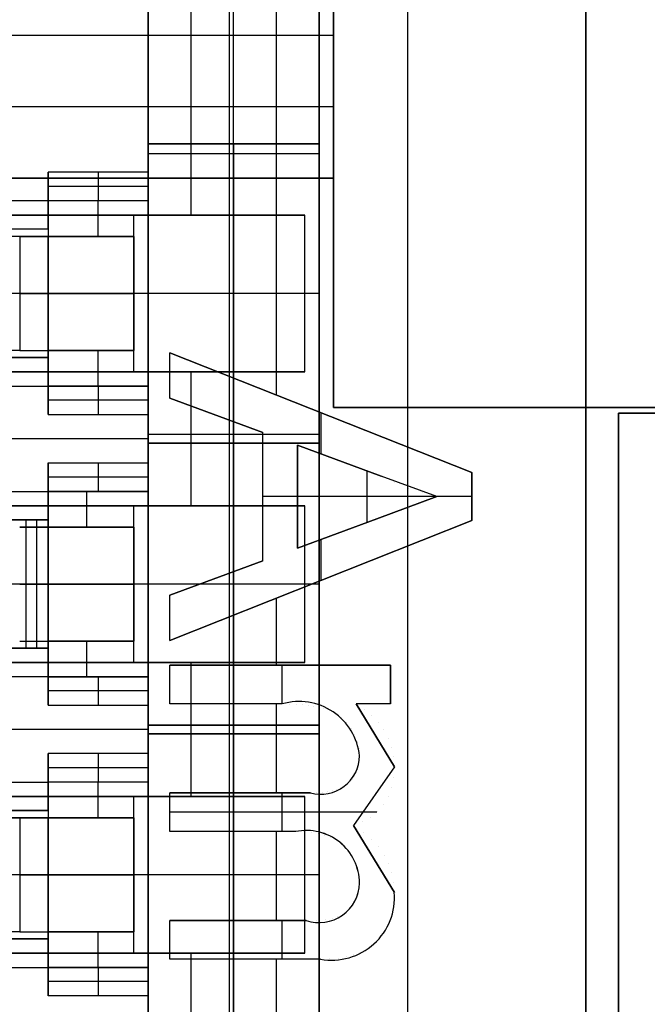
# Model space of a CAD drawing. Extents: x -9 to 8, y 1 to 147.
# Tile 105 of 181: x -1.25 to 0.96, y 89.58 to 93.04. Entities that reach past the tile are written whole.
import ezdxf

# ---------------------------------------------------------------- set-up
doc = ezdxf.new("R2010")
doc.units = 0
doc.layers.add('DEFAULT', color=7, linetype='CONTINUOUS')

msp = doc.modelspace()

# ---------------------------------------------------------------- linework, layer by layer
at = {"layer": 'DEFAULT', "color": 7}
for p, q in [((0.74, 113.8929, -86.3512), (0.74, 64.8413, -86.3512)), ((-0.51, 113.8602, -86.3839), (-0.51, 64.874, -86.3839)), ((0.115, 113.8766, -86.3675), (0.115, 64.8576, -86.3675)), ((-0.51, 108.8312, -98.4118), (-0.51, 61.875, -98.4118)), ((-0.51, 107.6335, -95.1478), (-0.51, 71.1007, -95.1478)), ((0.74, 61.8423, -100.9118), (0.74, 97.6608, -100.9118))]:
    msp.add_line(p, q, dxfattribs=at)
at = {"layer": 'DEFAULT', "color": 254}
for p, q in [((-0.145, 95.8126, -38.4001), (-0.145, 91.6776, -38.4001)), ((-0.145, 91.6776, -33.9751), (-0.145, 93.6514, -33.9751)), ((-0.795, 92.4026, -31.7001), (-0.795, 93.5534, -31.7001)), ((-0.495, 91.5826, -31.7001), (-0.495, 93.5534, -31.7001)), ((-0.795, 93.4576, -35.6501), (-0.795, 83.5576, -35.6501)), ((-0.795, 93.4576, -32.9501), (-0.795, 92.6026, -32.9501)), ((-0.795, 93.4576, -29.6501), (-0.795, 92.5026, -29.6501)), ((-0.795, 92.6026, -34.3001), (-0.795, 93.4576, -34.3001)), ((-0.795, 92.4026, -30.6751), (-0.795, 93.4576, -30.6751)), ((-0.195, 92.6026, -32.9501), (-0.195, 93.4576, -32.9501)), ((-0.195, 93.4576, -31.7001), (-0.195, 91.5826, -31.7001)), ((-0.195, 83.5576, -32.6351), (-0.195, 93.4576, -32.6351)), ((-0.645, 93.3526, -29.5501), (-0.645, 92.3526, -29.5501)), ((-0.345, 91.7206, -28.0501), (-0.345, 93.3526, -28.0501)), ((-0.145, 93.3526, -29.5501), (-0.145, 91.6776, -29.5501)), ((-0.145, 92.9826, -37.2501), (-4.925, 92.9826, -37.2501)), ((-0.145, 92.9826, -37.7501), (-4.925, 92.9826, -37.7501)), ((-0.145, 92.9826, -37.5001), (-4.925, 92.9826, -37.5001)), ((-0.795, 92.978, -29.6501), (-0.795, 92.978, -31.7001)), ((-0.145, 92.9826, -37.7501), (-0.145, 92.4826, -37.7501)), ((-0.145, 92.9826, -37.2501), (-0.145, 92.9826, -37.7501)), ((-0.145, 92.4826, -37.2501), (-0.145, 92.9826, -37.2501)), ((-0.145, 92.7326, -37.2501), (-5.925, 92.7326, -37.2501)), ((-0.145, 92.7326, -37.7501), (-5.925, 92.7326, -37.7501)), ((-0.795, 92.6026, -32.9501), (-0.795, 92.6026, -34.5201)), ((-0.795, 92.6026, -34.5201), (-0.795, 91.5526, -34.5201)), ((-0.795, 92.6026, -34.5201), (-0.195, 92.6026, -34.5201)), ((-0.795, 92.6026, -32.9501), (-0.195, 92.6026, -32.9501)), ((-0.195, 92.6026, -33.7351), (-0.795, 92.6026, -33.7351)), ((-0.495, 92.6026, -34.5201), (-0.495, 91.5526, -34.5201)), ((-0.495, 92.6026, -32.9501), (-0.495, 92.6026, -34.5201)), ((-0.195, 92.6026, -34.5201), (-0.195, 91.5526, -34.5201)), ((-0.195, 92.6026, -32.9501), (-0.195, 92.6026, -34.5201)), ((-0.195, 92.568, -31.7001), (-0.795, 92.568, -31.7001)), ((-1.145, 92.5026, -29.6501), (-1.145, 92.4026, -29.6501)), ((-0.795, 92.5026, -29.6501), (-1.145, 92.5026, -29.6501)), ((-1.145, 92.4026, -30.1501), (-1.145, 92.5026, -29.6501)), ((-0.97, 92.5026, -29.6501), (-0.97, 92.4026, -30.1501)), ((-0.795, 92.5026, -29.6501), (-0.795, 92.4026, -30.1501)), ((-4.925, 92.4826, -37.2501), (-0.145, 92.4826, -37.2501)), ((-0.145, 92.4826, -37.7501), (-4.925, 92.4826, -37.7501)), ((-0.145, 92.4826, -37.5001), (-4.925, 92.4826, -37.5001)), ((-0.145, 92.4826, -37.7501), (-0.145, 92.4826, -37.2501)), ((-0.795, 92.4526, -29.9001), (-1.145, 92.4526, -29.9001)), ((-1.145, 92.4026, -29.6501), (-4.445, 92.4026, -29.6501)), ((-0.795, 92.4026, -30.1501), (-1.145, 92.4026, -30.1501)), ((-1.145, 92.4026, -29.6501), (-1.145, 92.3026, -29.7501)), ((-0.795, 92.4026, -33.081), (-1.145, 92.4026, -33.081)), ((-1.145, 92.4026, -33.081), (-1.145, 92.2776, -33.081)), ((-1.145, 92.4026, -33.081), (-1.145, 92.4026, -30.1501)), ((-1.145, 92.3026, -31.3655), (-1.145, 92.4026, -31.3655)), ((-0.795, 92.4026, -31.6155), (-1.145, 92.4026, -31.6155)), ((-0.97, 92.2776, -33.081), (-0.97, 92.4026, -33.081)), ((-0.97, 92.4026, -30.1501), (-0.97, 92.4026, -33.081)), ((-0.795, 92.4026, -30.1501), (-0.795, 92.4026, -31.7001)), ((-0.795, 91.7526, -33.081), (-0.795, 92.4026, -33.081)), ((-0.795, 92.4026, -31.7001), (-0.795, 92.4026, -33.081)), ((-0.795, 92.4026, -31.7001), (-0.795, 91.7526, -31.7001)), ((-0.795, 91.7526, -32.3905), (-0.795, 92.4026, -32.3905)), ((-1.145, 92.3901, -29.6626), (-1.145, 92.3901, -33.081)), ((-1.145, 92.3526, -29.7001), (-4.445, 92.3526, -29.7001)), ((-0.245, 92.3526, -29.5501), (-3.245, 92.3526, -29.5501)), ((-0.845, 92.3526, -28.8001), (-3.245, 92.3526, -28.8001)), ((-1.445, 92.3526, -28.0501), (-0.245, 92.3526, -29.5501)), ((-0.845, 91.8026, -28.8001), (-0.845, 92.3526, -28.8001)), ((-0.245, 91.8026, -29.5501), (-0.245, 92.3526, -29.5501)), ((-1.145, 92.3026, -29.7501), (-4.445, 92.3026, -29.7501)), ((-1.145, 92.3026, -30.7501), (-4.445, 92.3026, -30.7501)), ((-1.145, 92.3026, -31.7501), (-1.745, 92.3026, -31.3501)), ((-1.145, 92.3026, -29.7501), (-1.145, 92.3026, -31.7501)), ((-1.145, 92.3026, -31.7501), (-1.145, 92.2776, -31.7501)), ((-1.245, 92.2776, -31.3251), (-3.3104, 92.2776, -31.3251)), ((-1.145, 92.2776, -31.4251), (-1.245, 92.2776, -31.3251)), ((-1.245, 92.2776, -31.3251), (-1.245, 91.8776, -31.3251)), ((-0.845, 92.2776, -33.081), (-1.145, 92.2776, -33.081)), ((-1.145, 92.2776, -33.081), (-1.145, 92.2776, -31.7501)), ((-1.145, 92.2776, -31.7501), (-1.145, 92.2776, -31.4251)), ((-1.145, 92.2776, -31.7501), (-1.145, 91.8776, -31.7501)), ((-1.145, 91.8776, -31.4251), (-1.145, 92.2776, -31.4251)), ((-0.845, 92.2776, -32.053), (-1.145, 92.2776, -32.053)), ((-1.145, 91.8776, -31.5876), (-1.145, 92.2776, -31.5876)), ((-0.845, 91.8776, -31.4251), (-0.845, 92.2776, -31.4251)), ((-0.845, 92.2776, -31.4251), (-0.845, 92.2776, -33.081)), ((-0.845, 92.2776, -33.081), (-0.845, 91.8776, -33.081)), ((-0.845, 91.8776, -32.253), (-0.845, 92.2776, -32.253)), ((-1.245, 92.0776, -31.3251), (-4.445, 92.0776, -31.3251)), ((-1.145, 92.0776, -31.7501), (-1.745, 92.0776, -31.3501)), ((-0.245, 92.0776, -29.5501), (-1.445, 92.0776, -28.0501)), ((-1.145, 92.0776, -31.7501), (-1.145, 92.0776, -31.4251)), ((-0.845, 92.0776, -33.081), (-0.845, 92.0776, -31.4251)), ((-0.795, 92.0776, -33.081), (-0.845, 92.0776, -33.081)), ((-0.195, 92.0776, -34.5201), (-0.795, 92.0776, -34.5201)), ((-0.795, 92.0776, -31.7001), (-0.795, 92.0776, -33.081)), ((-1.145, 91.8526, -29.7501), (-4.445, 91.8526, -29.7501)), ((-1.145, 91.8526, -30.7501), (-4.445, 91.8526, -30.7501)), ((-1.245, 91.8776, -31.3251), (-3.3104, 91.8776, -31.3251)), ((-1.745, 91.8526, -31.3501), (-1.145, 91.8526, -31.7501)), ((-1.145, 91.8776, -31.7501), (-1.145, 91.8776, -31.4251)), ((-1.145, 91.8776, -33.081), (-1.145, 91.8776, -31.7501)), ((-0.845, 91.8776, -33.081), (-1.145, 91.8776, -33.081)), ((-1.145, 91.7526, -33.081), (-1.145, 91.8776, -33.081)), ((-1.145, 91.8776, -31.7501), (-1.145, 91.8526, -31.7501)), ((-0.845, 91.8776, -32.053), (-1.145, 91.8776, -32.053)), ((-1.145, 91.8526, -31.7501), (-1.145, 91.8526, -29.7501)), ((-1.145, 91.8526, -29.7501), (-1.145, 91.7526, -29.6501)), ((-1.145, 91.7526, -31.3655), (-1.145, 91.8526, -31.3655)), ((-0.97, 91.7526, -33.081), (-0.97, 91.8776, -33.081)), ((-0.845, 91.8776, -31.4251), (-0.845, 91.8776, -33.081)), ((-0.7183, 91.7105, -28.0501), (-0.7183, 91.8688, -28.0501)), ((-0.7183, 91.8688, -28.0301), (0.3401, 91.4486, -28.0301)), ((-0.7183, 91.8688, -28.0501), (0.3401, 91.4486, -28.0501)), ((-0.7183, 91.8688, -28.0501), (-0.7183, 91.8688, -28.0301)), ((-0.7183, 91.7105, -28.0301), (-0.7183, 91.8688, -28.0301)), ((0.3401, 91.4486, -28.0401), (-0.7183, 91.8688, -28.0401)), ((-0.7183, 91.7105, -28.0401), (-0.7183, 91.8688, -28.0401)), ((-1.145, 91.8026, -29.7001), (-4.445, 91.8026, -29.7001)), ((-3.245, 91.8026, -29.5501), (-0.245, 91.8026, -29.5501)), ((-0.845, 91.8026, -28.8001), (-3.245, 91.8026, -28.8001)), ((-0.245, 91.8026, -29.5501), (-1.445, 91.8026, -28.0501)), ((-0.7183, 91.7896, -28.0501), (-0.7183, 91.7896, -28.0301)), ((-0.645, 91.8026, -29.5501), (-0.645, 91.3326, -29.5501)), ((-4.445, 91.7526, -29.6501), (-1.145, 91.7526, -29.6501)), ((-1.145, 91.7651, -29.6626), (-1.145, 91.7651, -33.081)), ((-1.145, 91.7526, -29.6501), (-1.145, 91.6526, -29.6501)), ((-1.145, 91.7526, -30.1501), (-1.145, 91.7526, -33.081)), ((-1.145, 91.7526, -33.081), (-0.795, 91.7526, -33.081)), ((-0.795, 91.7526, -30.1501), (-1.145, 91.7526, -30.1501)), ((-1.145, 91.6526, -29.6501), (-1.145, 91.7526, -30.1501)), ((-0.795, 91.7526, -31.6155), (-1.145, 91.7526, -31.6155)), ((-0.97, 91.7526, -33.081), (-0.97, 91.7526, -30.1501)), ((-0.97, 91.7526, -30.1501), (-0.97, 91.6526, -29.6501)), ((-0.795, 91.7526, -31.7001), (-0.795, 91.7526, -30.1501)), ((-0.795, 91.7526, -33.081), (-0.795, 91.7526, -31.7001)), ((-0.795, 91.7526, -30.1501), (-0.795, 91.6526, -29.6501)), ((-0.795, 91.7526, -31.7001), (-0.795, 91.5826, -31.7001)), ((-0.795, 91.3826, -30.6751), (-0.795, 91.7526, -30.6751)), ((-0.7183, 91.7105, -28.0501), (-0.7183, 91.7105, -28.0301)), ((-0.3926, 91.59, -28.0301), (-0.7183, 91.7105, -28.0301)), ((-0.3926, 91.59, -28.0501), (-0.7183, 91.7105, -28.0501)), ((-0.7183, 91.7105, -28.0401), (-0.3926, 91.59, -28.0401)), ((-0.795, 91.7026, -29.9001), (-1.145, 91.7026, -29.9001)), ((-0.145, 91.6776, -38.4001), (1.955, 91.6776, -38.4001)), ((1.955, 91.6776, -29.5501), (-0.145, 91.6776, -29.5501)), ((-0.145, 91.6776, -29.5501), (-0.145, 91.6776, -38.4001)), ((1.955, 91.6776, -33.9751), (-0.145, 91.6776, -33.9751)), ((0.905, 91.6776, -38.4001), (0.905, 91.6776, -29.5501)), ((-1.145, 91.6526, -29.6501), (-0.795, 91.6526, -29.6501)), ((-0.795, 91.6526, -29.6501), (-0.795, 91.4826, -29.6501)), ((-0.5554, 91.6502, -28.0501), (-0.5554, 91.6502, -28.0301)), ((-0.1891, 91.6587, -28.0501), (-0.1891, 91.6587, -28.0301)), ((-0.1891, 91.6587, -28.0301), (-0.1891, 91.515, -28.0301)), ((0.855, 91.6576, -28.0501), (2.555, 91.6576, -28.0501)), ((0.855, 91.6576, -29.0501), (0.855, 91.6576, -28.0501)), ((4.855, 91.6576, -29.0501), (0.855, 91.6576, -29.0501)), ((0.855, 91.6576, -29.0501), (0.855, 85.3576, -29.0501)), ((0.855, 85.3576, -28.0501), (0.855, 91.6576, -28.0501)), ((0.855, 85.3576, -28.5501), (0.855, 91.6576, -28.5501)), ((-0.795, 91.5676, -29.6501), (-4.445, 91.5676, -29.6501)), ((-0.195, 91.5826, -30.7501), (-0.795, 91.5826, -30.7501)), ((-0.795, 91.5826, -30.7501), (-0.795, 91.3826, -30.7501)), ((-0.195, 91.5826, -31.7001), (-0.795, 91.5826, -31.7001)), ((-0.795, 91.5826, -31.7001), (-0.795, 91.5826, -30.7501)), ((-0.195, 91.5826, -31.2251), (-0.795, 91.5826, -31.2251)), ((-0.795, 91.5676, -29.6501), (-0.795, 91.5676, -30.7501)), ((-0.495, 90.5326, -30.7501), (-0.495, 91.5826, -30.7501)), ((-0.495, 91.5826, -30.7501), (-0.495, 91.5826, -31.7001)), ((-0.3926, 91.1389, -28.0501), (-0.3926, 91.59, -28.0501)), ((-0.3926, 91.59, -28.0501), (-0.3926, 91.59, -28.0301)), ((-0.3926, 91.1389, -28.0301), (-0.3926, 91.59, -28.0301)), ((-0.3926, 91.1389, -28.0401), (-0.3926, 91.59, -28.0401)), ((-0.195, 90.5326, -30.7501), (-0.195, 91.5826, -30.7501)), ((-0.195, 91.5826, -30.7501), (-0.195, 91.5826, -31.7001)), ((-0.795, 91.5526, -34.5201), (-0.795, 91.5526, -32.9501)), ((-0.795, 91.5526, -32.9501), (-0.795, 91.3826, -32.9501)), ((-0.795, 91.5526, -32.9501), (-0.195, 91.5526, -32.9501)), ((-0.795, 91.5526, -34.5201), (-0.195, 91.5526, -34.5201)), ((-0.795, 90.5626, -34.3001), (-0.795, 91.5526, -34.3001)), ((-0.195, 91.5526, -33.7351), (-0.795, 91.5526, -33.7351)), ((-0.495, 91.5526, -32.9501), (-0.495, 90.5626, -32.9501)), ((-0.495, 91.5526, -34.5201), (-0.495, 91.5526, -32.9501)), ((-0.2705, 91.5451, -28.0301), (-0.2705, 91.1838, -28.0301)), ((-0.2705, 91.1838, -28.0501), (-0.2705, 91.5451, -28.0501)), ((-0.2705, 91.5451, -28.0501), (-0.2705, 91.5451, -28.0301)), ((0.0225, 91.4368, -28.0301), (-0.2705, 91.5451, -28.0301)), ((-0.2705, 91.5451, -28.0501), (0.0225, 91.4368, -28.0501)), ((-0.2705, 91.1838, -28.0401), (-0.2705, 91.5451, -28.0401)), ((-0.2705, 91.5451, -28.0401), (0.0225, 91.4368, -28.0401)), ((-0.195, 91.5526, -32.9501), (-0.195, 90.5626, -32.9501)), ((-0.195, 91.5526, -34.5201), (-0.195, 91.5526, -32.9501)), ((-1.145, 91.4826, -29.6501), (-1.145, 91.3826, -29.6501)), ((-1.145, 91.4826, -29.6501), (-0.795, 91.4826, -29.6501)), ((-1.145, 91.3826, -30.1501), (-1.145, 91.4826, -29.6501)), ((-0.97, 91.4826, -29.6501), (-0.97, 91.3826, -30.1501)), ((-0.795, 91.4826, -29.6501), (-0.795, 91.3826, -30.1501)), ((-0.124, 91.4909, -28.0501), (-0.124, 91.4909, -28.0301)), ((-0.795, 91.4326, -29.9001), (-1.145, 91.4326, -29.9001)), ((-0.0263, 91.2741, -28.0501), (-0.0263, 91.4548, -28.0501)), ((0.0225, 91.4368, -28.0501), (0.0225, 91.4368, -28.0301)), ((0.218, 91.3645, -28.0301), (0.0225, 91.4368, -28.0301)), ((0.218, 91.3645, -28.0501), (0.0225, 91.4368, -28.0501)), ((0.218, 91.3645, -28.0401), (0.0225, 91.4368, -28.0401)), ((0.3401, 91.4486, -28.0501), (0.3401, 91.2803, -28.0501)), ((0.3401, 91.4486, -28.0301), (0.3401, 91.2803, -28.0301)), ((0.3401, 91.4486, -28.0501), (0.3401, 91.4486, -28.0301)), ((0.3401, 91.2803, -28.0401), (0.3401, 91.4486, -28.0401)), ((0.0702, 91.4136, -28.0301), (0.0702, 91.4136, -28.0501)), ((-4.445, 91.3826, -29.6501), (-1.145, 91.3826, -29.6501)), ((-0.795, 91.3826, -33.081), (-1.145, 91.3826, -33.081)), ((-1.145, 91.3826, -33.081), (-1.145, 91.2826, -33.081)), ((-1.145, 91.3826, -33.081), (-1.145, 91.3826, -30.1501)), ((-1.145, 91.3826, -29.6501), (-1.145, 91.2826, -29.7501)), ((-1.145, 91.3826, -30.1501), (-0.795, 91.3826, -30.1501)), ((-1.145, 91.2576, -31.3655), (-1.145, 91.3826, -31.3655)), ((-0.795, 91.3826, -31.6155), (-1.145, 91.3826, -31.6155)), ((-1.145, 91.3701, -29.6626), (-1.145, 91.3701, -33.081)), ((-1.0095, 91.2576, -33.081), (-1.0095, 91.3826, -33.081)), ((-0.97, 91.3826, -30.1501), (-0.97, 91.3826, -33.081)), ((-0.795, 91.3826, -32.9501), (-0.795, 91.3826, -33.081)), ((-0.795, 91.3826, -33.081), (-0.795, 90.7326, -33.081)), ((-0.795, 91.3826, -32.9501), (-0.795, 91.3826, -30.7501)), ((-0.795, 90.7326, -32.9501), (-0.795, 91.3826, -32.9501)), ((-0.795, 91.3826, -30.7501), (-0.795, 90.7326, -30.7501)), ((-0.795, 91.3826, -30.1501), (-0.795, 91.3826, -30.7501)), ((-0.795, 90.7326, -31.8501), (-0.795, 91.3826, -31.8501)), ((-0.3926, 91.3645, -28.0501), (-0.3926, 91.3645, -28.0301)), ((-0.2705, 91.3645, -28.0301), (-0.3926, 91.3645, -28.0301)), ((-0.2705, 91.3645, -28.0301), (-0.2705, 91.3645, -28.0501)), ((0.218, 91.3645, -28.0501), (-0.2705, 91.3645, -28.0501)), ((0.0076, 91.2867, -28.0301), (0.218, 91.3645, -28.0301)), ((0.218, 91.3645, -28.0501), (0.0076, 91.2867, -28.0501)), ((0.0076, 91.2867, -28.0401), (0.218, 91.3645, -28.0401)), ((0.1187, 91.3939, -28.0301), (0.1187, 91.3939, -28.0501)), ((0.1679, 91.3774, -28.0301), (0.1679, 91.3774, -28.0501)), ((0.218, 91.3645, -28.0301), (0.218, 91.3645, -28.0501)), ((0.3401, 91.3645, -28.0301), (0.218, 91.3645, -28.0301)), ((0.3401, 91.3645, -28.0301), (0.3401, 91.3645, -28.0501)), ((-1.145, 91.3326, -29.7001), (-4.445, 91.3326, -29.7001)), ((-0.245, 91.3326, -29.5501), (-3.245, 91.3326, -29.5501)), ((-0.845, 91.3326, -28.8001), (-3.245, 91.3326, -28.8001)), ((-1.445, 91.3326, -28.0501), (-0.245, 91.3326, -29.5501)), ((-0.845, 90.7826, -28.8001), (-0.845, 91.3326, -28.8001)), ((-0.245, 90.7826, -29.5501), (-0.245, 91.3326, -29.5501)), ((0.1266, 91.3307, -28.0301), (0.1266, 91.3307, -28.0501)), ((0.152, 91.3401, -28.0301), (0.152, 91.3401, -28.0501)), ((0.1758, 91.3488, -28.0301), (0.1758, 91.3488, -28.0501)), ((0.1976, 91.357, -28.0301), (0.1976, 91.357, -28.0501)), ((0.0399, 91.2985, -28.0301), (0.0399, 91.2985, -28.0501)), ((0.0706, 91.31, -28.0301), (0.0706, 91.31, -28.0501)), ((0.0994, 91.3206, -28.0301), (0.0994, 91.3206, -28.0501)), ((-4.445, 91.2826, -29.7501), (-1.145, 91.2826, -29.7501)), ((-1.145, 91.2826, -30.2751), (-3.3671, 91.2826, -30.2751)), ((-1.145, 91.2826, -30.8001), (-1.745, 91.2826, -30.4001)), ((-1.145, 91.2576, -30.4751), (-1.245, 91.2576, -30.3751)), ((-1.145, 91.2826, -33.081), (-1.224, 91.2826, -33.081)), ((-1.224, 91.2826, -33.081), (-1.224, 90.8326, -33.081)), ((-1.145, 91.2826, -33.0021), (-1.224, 91.2826, -33.081)), ((-1.1845, 90.8326, -33.0415), (-1.1845, 91.2826, -33.0415)), ((-1.1845, 91.2826, -33.0415), (-1.1845, 91.2826, -33.081)), ((-1.145, 91.2826, -33.0415), (-1.1845, 91.2826, -33.0415)), ((-1.145, 91.2826, -29.7501), (-1.145, 91.2826, -30.8001)), ((-1.145, 91.2576, -33.0021), (-1.145, 91.2826, -33.0021)), ((-1.145, 91.2826, -33.0021), (-1.145, 91.2826, -33.081)), ((-1.145, 91.2826, -30.8001), (-1.145, 91.2576, -30.8001)), ((-1.145, 91.2576, -33.081), (-0.845, 91.2576, -33.081)), ((-1.145, 90.8576, -33.081), (-1.145, 91.2576, -33.081)), ((-1.145, 91.2576, -33.081), (-1.145, 91.2576, -33.0021)), ((-1.145, 91.2576, -33.0021), (-1.145, 91.2576, -30.8001)), ((-1.145, 91.2576, -30.8001), (-1.145, 91.2576, -30.4751)), ((-1.145, 90.8576, -33.0021), (-1.145, 91.2576, -33.0021)), ((-1.145, 91.2576, -30.8001), (-1.145, 90.8576, -30.8001)), ((-1.145, 90.8576, -30.4751), (-1.145, 91.2576, -30.4751)), ((-0.845, 91.2576, -31.578), (-1.145, 91.2576, -31.578)), ((-1.145, 90.8576, -33.0415), (-1.145, 91.2576, -33.0415)), ((-1.145, 90.8576, -30.6376), (-1.145, 91.2576, -30.6376)), ((-0.845, 91.2576, -33.081), (-0.845, 90.8576, -33.081)), ((-0.845, 90.8576, -30.4751), (-0.845, 91.2576, -30.4751)), ((-0.845, 91.2576, -30.4751), (-0.845, 91.2576, -33.081)), ((-0.845, 90.8576, -31.778), (-0.845, 91.2576, -31.778)), ((0.3401, 91.2803, -28.0301), (-0.7183, 90.8601, -28.0301)), ((0.3401, 91.2803, -28.0501), (-0.7183, 90.8601, -28.0501)), ((-0.7183, 90.8601, -28.0401), (0.3401, 91.2803, -28.0401)), ((-0.2705, 91.1838, -28.0301), (0.0076, 91.2867, -28.0301)), ((0.0076, 91.2867, -28.0501), (-0.2705, 91.1838, -28.0501)), ((0.0076, 91.2867, -28.0401), (-0.2705, 91.1838, -28.0401)), ((0.0076, 91.2867, -28.0501), (0.0076, 91.2867, -28.0301)), ((0.3401, 91.2803, -28.0501), (0.3401, 91.2803, -28.0301)), ((-0.1314, 91.2352, -28.0501), (-0.1314, 91.2352, -28.0301)), ((-0.1891, 91.2139, -28.0301), (-0.1891, 91.0702, -28.0301)), ((-0.2705, 91.1838, -28.0501), (-0.2705, 91.1838, -28.0301)), ((-0.7183, 91.0185, -28.0301), (-0.3926, 91.1389, -28.0301)), ((-0.7183, 91.0185, -28.0501), (-0.3926, 91.1389, -28.0501)), ((-0.3926, 91.1389, -28.0401), (-0.7183, 91.0185, -28.0401)), ((-0.3926, 91.1389, -28.0501), (-0.3926, 91.1389, -28.0301)), ((-1.145, 91.0576, -30.8001), (-1.745, 91.0576, -30.4001)), ((-0.245, 91.0576, -29.5501), (-1.445, 91.0576, -28.0501)), ((-1.145, 91.0576, -33.081), (-1.224, 91.0576, -33.081)), ((-1.224, 91.0576, -33.081), (-1.145, 91.0576, -33.0021)), ((-1.145, 91.0576, -33.081), (-1.145, 91.0576, -33.0021)), ((-1.145, 91.0576, -30.8001), (-1.145, 91.0576, -30.4751)), ((-0.795, 91.0576, -33.081), (-0.845, 91.0576, -33.081)), ((-0.845, 91.0576, -33.081), (-0.845, 91.0576, -30.4751)), ((-0.195, 91.0576, -32.9501), (-0.795, 91.0576, -32.9501)), ((-0.795, 91.0576, -30.7501), (-0.795, 91.0576, -32.9501)), ((-0.195, 91.0576, -30.7501), (-0.795, 91.0576, -30.7501)), ((-0.5554, 91.0787, -28.0501), (-0.5554, 91.0787, -28.0301)), ((-0.1891, 91.0702, -28.0501), (-0.1891, 91.0702, -28.0301)), ((-0.7183, 90.8601, -28.0501), (-0.7183, 91.0185, -28.0501)), ((-0.7183, 91.0185, -28.0501), (-0.7183, 91.0185, -28.0301)), ((-0.7183, 90.8601, -28.0301), (-0.7183, 91.0185, -28.0301)), ((-0.7183, 90.8601, -28.0401), (-0.7183, 91.0185, -28.0401)), ((-0.345, 90.7725, -28.0501), (-0.345, 91.0083, -28.0501)), ((-0.7183, 90.9393, -28.0501), (-0.7183, 90.9393, -28.0301)), ((-0.845, 90.8576, -33.081), (-1.145, 90.8576, -33.081)), ((-1.145, 90.8576, -30.8001), (-1.145, 90.8576, -30.4751)), ((-1.145, 90.8576, -33.0021), (-1.145, 90.8576, -30.8001)), ((-1.145, 90.8576, -33.081), (-1.145, 90.8576, -33.0021)), ((-1.145, 90.8326, -33.0021), (-1.145, 90.8576, -33.0021)), ((-1.145, 90.8576, -30.8001), (-1.145, 90.8326, -30.8001)), ((-0.845, 90.8576, -31.578), (-1.145, 90.8576, -31.578)), ((-1.145, 90.7326, -31.3655), (-1.145, 90.8576, -31.3655)), ((-1.0095, 90.7326, -33.081), (-1.0095, 90.8576, -33.081)), ((-0.845, 90.8576, -30.4751), (-0.845, 90.8576, -33.081)), ((-0.7183, 90.8601, -28.0301), (-0.7183, 90.8601, -28.0501)), ((-1.145, 90.8326, -29.7501), (-4.445, 90.8326, -29.7501)), ((-1.145, 90.8326, -30.2751), (-3.3671, 90.8326, -30.2751)), ((-1.745, 90.8326, -30.4001), (-1.145, 90.8326, -30.8001)), ((-1.224, 90.8326, -33.081), (-1.145, 90.8326, -33.081)), ((-1.145, 90.8326, -33.0021), (-1.224, 90.8326, -33.081)), ((-1.1845, 90.8326, -33.081), (-1.1845, 90.8326, -33.0415)), ((-1.145, 90.8326, -33.0415), (-1.1845, 90.8326, -33.0415)), ((-1.145, 90.8326, -33.081), (-1.145, 90.7326, -33.081)), ((-1.145, 90.8326, -30.8001), (-1.145, 90.8326, -29.7501)), ((-1.145, 90.8326, -33.081), (-1.145, 90.8326, -33.0021)), ((-1.145, 90.8326, -29.7501), (-1.145, 90.7326, -29.6501)), ((-1.145, 90.7826, -29.7001), (-4.445, 90.7826, -29.7001)), ((-3.245, 90.7826, -29.5501), (-0.245, 90.7826, -29.5501)), ((-0.845, 90.7826, -28.8001), (-3.245, 90.7826, -28.8001)), ((-0.245, 90.7826, -29.5501), (-1.445, 90.7826, -28.0501)), ((-0.7183, 90.6369, -28.0501), (-0.7183, 90.7725, -28.0501)), ((-0.7183, 90.7725, -28.0501), (0.0551, 90.7725, -28.0501)), ((-0.7183, 90.7725, -28.0301), (0.0551, 90.7725, -28.0301)), ((-0.7183, 90.7725, -28.0501), (-0.7183, 90.7725, -28.0301)), ((-0.7183, 90.6369, -28.0301), (-0.7183, 90.7725, -28.0301)), ((0.0551, 90.7725, -28.0401), (-0.7183, 90.7725, -28.0401)), ((-0.7183, 90.6369, -28.0401), (-0.7183, 90.7725, -28.0401)), ((-0.645, 90.7826, -29.5501), (-0.645, 90.3126, -29.5501)), ((-0.3316, 90.7725, -28.0301), (-0.3316, 90.7725, -28.0501)), ((-0.3248, 90.6369, -28.0301), (-0.3248, 90.7725, -28.0301)), ((0.0551, 90.7725, -28.0501), (0.0551, 90.6369, -28.0501)), ((0.0551, 90.7725, -28.0301), (0.0551, 90.6369, -28.0301)), ((0.0551, 90.7725, -28.0501), (0.0551, 90.7725, -28.0301)), ((0.0551, 90.6369, -28.0401), (0.0551, 90.7725, -28.0401)), ((-1.145, 90.7451, -29.6626), (-1.145, 90.7451, -33.081)), ((-1.145, 90.7326, -29.6501), (-4.445, 90.7326, -29.6501)), ((-1.145, 90.7326, -33.081), (-0.795, 90.7326, -33.081)), ((-1.145, 90.7326, -30.1501), (-1.145, 90.7326, -33.081)), ((-1.145, 90.7326, -29.6501), (-1.145, 90.6326, -29.6501)), ((-0.795, 90.7326, -30.1501), (-1.145, 90.7326, -30.1501)), ((-1.145, 90.6326, -29.6501), (-1.145, 90.7326, -30.1501)), ((-0.795, 90.7326, -31.6155), (-1.145, 90.7326, -31.6155)), ((-0.97, 90.7326, -33.081), (-0.97, 90.7326, -30.1501)), ((-0.97, 90.7326, -30.1501), (-0.97, 90.6326, -29.6501)), ((-0.795, 90.7326, -33.081), (-0.795, 90.7326, -32.9501)), ((-0.795, 90.7326, -32.9501), (-0.795, 90.5626, -32.9501)), ((-0.795, 90.7326, -30.7501), (-0.795, 90.7326, -32.9501)), ((-0.795, 90.7326, -30.7501), (-0.795, 90.5326, -30.7501)), ((-0.795, 90.7326, -30.7501), (-0.795, 90.7326, -30.1501)), ((-0.795, 90.7326, -30.1501), (-0.795, 90.6326, -29.6501)), ((-0.795, 90.3626, -30.6751), (-0.795, 90.7326, -30.6751)), ((-0.7183, 90.7047, -28.0501), (-0.7183, 90.7047, -28.0301)), ((0.0551, 90.7047, -28.0301), (0.0551, 90.7047, -28.0501)), ((-0.795, 90.6826, -29.9001), (-1.145, 90.6826, -29.9001)), ((-0.3244, 90.6369, -28.0501), (-0.7183, 90.6369, -28.0501)), ((-0.7183, 90.6369, -28.0501), (-0.7183, 90.6369, -28.0301)), ((-0.3244, 90.6369, -28.0301), (-0.7183, 90.6369, -28.0301)), ((-0.3244, 90.6369, -28.0401), (-0.7183, 90.6369, -28.0401)), ((-0.5213, 90.6369, -28.0501), (-0.5213, 90.6369, -28.0301)), ((-0.345, 90.3248, -28.0501), (-0.345, 90.6369, -28.0501)), ((-0.3244, 90.6369, -28.0501), (-0.3244, 90.6369, -28.0301)), ((-0.2991, 90.6366, -28.0301), (-0.2991, 90.6366, -28.0501)), ((-0.2756, 90.6356, -28.0301), (-0.2756, 90.6356, -28.0501)), ((-0.2535, 90.6341, -28.0301), (-0.2535, 90.6341, -28.0501)), ((0.0551, 90.6369, -28.0501), (-0.0655, 90.6369, -28.0501)), ((-0.0655, 90.6369, -28.0501), (0.0687, 90.4159, -28.0501)), ((-0.0655, 90.6369, -28.0301), (0.0687, 90.4159, -28.0301)), ((0.0687, 90.4159, -28.0501), (-0.0655, 90.6369, -28.0501)), ((-0.0655, 90.6369, -28.0501), (-0.0655, 90.6369, -28.0301)), ((0.0551, 90.6369, -28.0301), (-0.0655, 90.6369, -28.0301)), ((-0.0655, 90.6369, -28.0401), (0.0687, 90.4159, -28.0401)), ((0.0551, 90.6369, -28.0401), (-0.0655, 90.6369, -28.0401)), ((-0.0052, 90.6369, -28.0501), (-0.0052, 90.6369, -28.0301)), ((0.0551, 90.6369, -28.0501), (0.0551, 90.6369, -28.0301)), ((-1.145, 90.6326, -29.6501), (-0.795, 90.6326, -29.6501)), ((-0.795, 90.6326, -29.6501), (-0.795, 90.4626, -29.6501)), ((-0.2328, 90.6318, -28.0301), (-0.2328, 90.6318, -28.0501)), ((-0.2139, 90.629, -28.0301), (-0.2139, 90.629, -28.0501)), ((-0.1963, 90.6256, -28.0301), (-0.1963, 90.6256, -28.0501)), ((-0.1802, 90.6216, -28.0301), (-0.1802, 90.6216, -28.0501)), ((-0.1658, 90.6169, -28.0301), (-0.1658, 90.6169, -28.0501)), ((-0.1399, 90.6053, -28.0301), (-0.1399, 90.6053, -28.0501)), ((-0.0367, 90.6182, -28.0301), (-0.0367, 90.6182, -28.0501)), ((-0.1172, 90.5906, -28.0301), (-0.1172, 90.5906, -28.0501)), ((-0.0979, 90.573, -28.0301), (-0.0979, 90.573, -28.0501)), ((-0.011, 90.5968, -28.0301), (-0.011, 90.5968, -28.0501)), ((0.0119, 90.5726, -28.0301), (0.0119, 90.5726, -28.0501)), ((-0.795, 90.5476, -29.6501), (-4.445, 90.5476, -29.6501)), ((-0.795, 90.5626, -32.9501), (-0.795, 90.5626, -34.5201)), ((-0.795, 90.5626, -34.5201), (-0.795, 89.5126, -34.5201)), ((-0.795, 90.5626, -34.5201), (-0.195, 90.5626, -34.5201)), ((-0.795, 90.5626, -32.9501), (-0.195, 90.5626, -32.9501)), ((-0.195, 90.5626, -33.7351), (-0.795, 90.5626, -33.7351)), ((-0.795, 90.5476, -29.6501), (-0.795, 90.5476, -30.7501)), ((-0.795, 90.5326, -30.7501), (-0.195, 90.5326, -30.7501)), ((-0.795, 90.5326, -31.7001), (-0.195, 90.5326, -31.7001)), ((-0.795, 90.5326, -30.7501), (-0.795, 90.5326, -31.7001)), ((-0.795, 90.3626, -31.7001), (-0.795, 90.5326, -31.7001)), ((-0.195, 90.5326, -31.2251), (-0.795, 90.5326, -31.2251)), ((-0.495, 90.5626, -34.5201), (-0.495, 89.5126, -34.5201)), ((-0.495, 90.5626, -32.9501), (-0.495, 90.5626, -34.5201)), ((-0.495, 90.5326, -31.7001), (-0.495, 90.5326, -30.7501)), ((-0.495, 89.5426, -31.7001), (-0.495, 90.5326, -31.7001)), ((-0.195, 90.5626, -34.5201), (-0.195, 89.5126, -34.5201)), ((-0.195, 90.5626, -32.9501), (-0.195, 90.5626, -34.5201)), ((-0.195, 90.5326, -31.7001), (-0.195, 90.5326, -30.7501)), ((-0.195, 90.5326, -31.7001), (-0.195, 89.5426, -31.7001)), ((-0.082, 90.5523, -28.0301), (-0.082, 90.5523, -28.0501)), ((0.0318, 90.5457, -28.0301), (0.0318, 90.5457, -28.0501)), ((-0.0695, 90.5294, -28.0301), (-0.0695, 90.5294, -28.0501)), ((-0.0606, 90.5056, -28.0301), (-0.0606, 90.5056, -28.0501)), ((0.0479, 90.5162, -28.0301), (0.0479, 90.5162, -28.0501)), ((-1.145, 90.4626, -29.6501), (-1.145, 90.3626, -29.6501)), ((-0.795, 90.4626, -29.6501), (-1.145, 90.4626, -29.6501)), ((-1.145, 90.3626, -30.1501), (-1.145, 90.4626, -29.6501)), ((-0.97, 90.4626, -29.6501), (-0.97, 90.3626, -30.1501)), ((-0.795, 90.4626, -29.6501), (-0.795, 90.3626, -30.1501)), ((-0.0551, 90.4808, -28.0301), (-0.0551, 90.4808, -28.0501)), ((0.0596, 90.4846, -28.0301), (0.0596, 90.4846, -28.0501)), ((-0.054, 90.4382, -28.0301), (-0.054, 90.4382, -28.0501)), ((-0.0534, 90.455, -28.0501), (-0.0534, 90.455, -28.0301)), ((0.0664, 90.4513, -28.0301), (0.0664, 90.4513, -28.0501)), ((-0.795, 90.4126, -29.9001), (-1.145, 90.4126, -29.9001)), ((0.0687, 90.4159, -28.0301), (-0.0748, 90.2103, -28.0301)), ((0.0687, 90.4159, -28.0501), (-0.0748, 90.2103, -28.0501)), ((0.0687, 90.4159, -28.0401), (-0.0748, 90.2103, -28.0401)), ((-0.0642, 90.3954, -28.0301), (-0.0642, 90.3954, -28.0501)), ((-0.0596, 90.4085, -28.0301), (-0.0596, 90.4085, -28.0501)), ((-0.0562, 90.4227, -28.0301), (-0.0562, 90.4227, -28.0501)), ((0.0687, 90.4159, -28.0501), (0.0687, 90.4159, -28.0301)), ((-4.445, 90.3626, -29.6501), (-1.145, 90.3626, -29.6501)), ((-0.795, 90.3626, -33.081), (-1.145, 90.3626, -33.081)), ((-1.145, 90.3626, -33.081), (-1.145, 90.2376, -33.081)), ((-1.145, 90.3626, -33.081), (-1.145, 90.3626, -30.1501)), ((-1.145, 90.3626, -29.6501), (-1.145, 90.2626, -29.7501)), ((-0.795, 90.3626, -30.1501), (-1.145, 90.3626, -30.1501)), ((-1.145, 90.2626, -31.3655), (-1.145, 90.3626, -31.3655)), ((-0.795, 90.3626, -31.6155), (-1.145, 90.3626, -31.6155)), ((-0.97, 90.2376, -33.081), (-0.97, 90.3626, -33.081)), ((-0.97, 90.3626, -30.1501), (-0.97, 90.3626, -33.081)), ((-0.795, 89.7126, -33.081), (-0.795, 90.3626, -33.081)), ((-0.795, 90.3626, -31.7001), (-0.795, 90.3626, -33.081)), ((-0.795, 90.3626, -30.1501), (-0.795, 90.3626, -31.7001)), ((-0.795, 90.3626, -31.7001), (-0.795, 89.7126, -31.7001)), ((-0.795, 89.7126, -32.3905), (-0.795, 90.3626, -32.3905)), ((-0.0863, 90.3636, -28.0301), (-0.0863, 90.3636, -28.0501)), ((-0.0776, 90.3729, -28.0301), (-0.0776, 90.3729, -28.0501)), ((-0.0702, 90.3835, -28.0301), (-0.0702, 90.3835, -28.0501)), ((0.0664, 90.3774, -28.0301), (0.0664, 90.3774, -28.0501)), ((-1.145, 90.3501, -29.6626), (-1.145, 90.3501, -33.081)), ((-0.7183, 90.1891, -28.0501), (-0.7183, 90.3248, -28.0501)), ((-0.7183, 90.3248, -28.0501), (-0.2249, 90.3248, -28.0501)), ((-0.7183, 90.1891, -28.0301), (-0.7183, 90.3248, -28.0301)), ((-0.7183, 90.3248, -28.0301), (-0.7183, 90.3248, -28.0501)), ((-0.7183, 90.3248, -28.0301), (-0.2249, 90.3248, -28.0301)), ((-0.7183, 90.1891, -28.0401), (-0.7183, 90.3248, -28.0401)), ((-0.2249, 90.3248, -28.0401), (-0.7183, 90.3248, -28.0401)), ((-0.4716, 90.3248, -28.0301), (-0.4716, 90.3248, -28.0501)), ((-0.3248, 90.1891, -28.0301), (-0.3248, 90.3248, -28.0301)), ((-0.2249, 90.3248, -28.0501), (-0.2249, 90.3248, -28.0301)), ((-0.2041, 90.3252, -28.0301), (-0.2041, 90.3252, -28.0501)), ((-0.1849, 90.3267, -28.0301), (-0.1849, 90.3267, -28.0501)), ((-0.1666, 90.329, -28.0301), (-0.1666, 90.329, -28.0501)), ((-0.1499, 90.3324, -28.0301), (-0.1499, 90.3324, -28.0501)), ((-0.1346, 90.3367, -28.0301), (-0.1346, 90.3367, -28.0501)), ((-0.1206, 90.342, -28.0301), (-0.1206, 90.342, -28.0501)), ((-0.1079, 90.3481, -28.0301), (-0.1079, 90.3481, -28.0501)), ((-0.0964, 90.3553, -28.0301), (-0.0964, 90.3553, -28.0501)), ((0.0592, 90.3424, -28.0301), (0.0592, 90.3424, -28.0501)), ((-1.145, 90.3126, -29.7001), (-4.445, 90.3126, -29.7001)), ((-0.245, 90.3126, -29.5501), (-3.245, 90.3126, -29.5501)), ((-0.845, 90.3126, -28.8001), (-3.245, 90.3126, -28.8001)), ((-1.445, 90.3126, -28.0501), (-0.245, 90.3126, -29.5501)), ((-0.845, 89.7626, -28.8001), (-0.845, 90.3126, -28.8001)), ((-0.245, 89.7626, -29.5501), (-0.245, 90.3126, -29.5501)), ((0.0473, 90.3112, -28.0301), (0.0473, 90.3112, -28.0501)), ((-4.445, 90.2626, -29.7501), (-1.145, 90.2626, -29.7501)), ((-1.145, 90.2626, -30.7501), (-4.445, 90.2626, -30.7501)), ((-1.145, 90.2626, -31.7501), (-1.745, 90.2626, -31.3501)), ((-1.145, 90.2626, -29.7501), (-1.145, 90.2626, -31.7501)), ((-1.145, 90.2626, -31.7501), (-1.145, 90.2376, -31.7501)), ((-0.7183, 90.2569, -28.0501), (-0.7183, 90.2569, -28.0301)), ((0.0073, 90.2569, -28.0301), (-0.7183, 90.2569, -28.0301)), ((0.01, 90.2595, -28.0301), (0.01, 90.2595, -28.0501)), ((0.0308, 90.2834, -28.0301), (0.0308, 90.2834, -28.0501)), ((-3.3104, 90.2376, -31.0251), (-1.245, 90.2376, -31.0251)), ((-1.245, 90.2376, -31.3251), (-3.3104, 90.2376, -31.3251)), ((-1.245, 90.2376, -31.0251), (-1.245, 89.8376, -31.0251)), ((-1.145, 90.2376, -31.4251), (-1.245, 90.2376, -31.3251)), ((-1.245, 90.2376, -31.3251), (-1.245, 89.8376, -31.3251)), ((-0.845, 90.2376, -33.081), (-1.145, 90.2376, -33.081)), ((-1.145, 90.2376, -33.081), (-1.145, 90.2376, -31.7501)), ((-1.145, 90.2376, -31.7501), (-1.145, 90.2376, -31.4251)), ((-1.145, 90.2376, -31.7501), (-1.145, 89.8376, -31.7501)), ((-1.145, 89.8376, -31.4251), (-1.145, 90.2376, -31.4251)), ((-0.845, 90.2376, -32.053), (-1.145, 90.2376, -32.053)), ((-1.145, 89.8376, -31.5876), (-1.145, 90.2376, -31.5876)), ((-0.845, 89.8376, -31.4251), (-0.845, 90.2376, -31.4251)), ((-0.845, 90.2376, -31.4251), (-0.845, 90.2376, -33.081)), ((-0.845, 90.2376, -33.081), (-0.845, 89.8376, -33.081)), ((-0.845, 89.8376, -32.253), (-0.845, 90.2376, -32.253)), ((-0.0428, 90.2228, -28.0301), (-0.0428, 90.2228, -28.0501)), ((-0.0144, 90.2391, -28.0301), (-0.0144, 90.2391, -28.0501)), ((-0.2771, 90.1891, -28.0501), (-0.7183, 90.1891, -28.0501)), ((-0.7183, 90.1891, -28.0501), (-0.7183, 90.1891, -28.0301)), ((-0.2771, 90.1891, -28.0301), (-0.7183, 90.1891, -28.0301)), ((-0.2771, 90.1891, -28.0401), (-0.7183, 90.1891, -28.0401)), ((-0.4977, 90.1891, -28.0501), (-0.4977, 90.1891, -28.0301)), ((-0.345, 89.877, -28.0501), (-0.345, 90.1891, -28.0501)), ((-0.2771, 90.1891, -28.0501), (-0.2771, 90.1891, -28.0301)), ((-0.2487, 90.1882, -28.0301), (-0.2487, 90.1882, -28.0501)), ((-0.2224, 90.1859, -28.0301), (-0.2224, 90.1859, -28.0501)), ((-0.0748, 90.2103, -28.0501), (0.0687, 89.9758, -28.0501)), ((-0.0748, 90.2103, -28.0301), (0.0687, 89.9758, -28.0301)), ((0.0687, 89.9758, -28.0501), (-0.0748, 90.2103, -28.0501)), ((-0.0748, 90.2103, -28.0501), (-0.0748, 90.2103, -28.0301)), ((-0.0748, 90.2103, -28.0401), (0.0687, 89.9758, -28.0401)), ((-0.0411, 90.187, -28.0301), (-0.0411, 90.187, -28.0501)), ((-0.1982, 90.1819, -28.0301), (-0.1982, 90.1819, -28.0501)), ((-0.1757, 90.1762, -28.0301), (-0.1757, 90.1762, -28.0501)), ((-0.1556, 90.169, -28.0301), (-0.1556, 90.169, -28.0501)), ((-0.1372, 90.1603, -28.0301), (-0.1372, 90.1603, -28.0501)), ((-0.0121, 90.1617, -28.0301), (-0.0121, 90.1617, -28.0501)), ((-0.1208, 90.1499, -28.0301), (-0.1208, 90.1499, -28.0501)), ((-0.1066, 90.1378, -28.0301), (-0.1066, 90.1378, -28.0501)), ((-0.0941, 90.1244, -28.0301), (-0.0941, 90.1244, -28.0501)), ((0.0127, 90.135, -28.0301), (0.0127, 90.135, -28.0501)), ((-0.0833, 90.1104, -28.0301), (-0.0833, 90.1104, -28.0501)), ((-0.0742, 90.0954, -28.0301), (-0.0742, 90.0954, -28.0501)), ((0.0329, 90.1066, -28.0301), (0.0329, 90.1066, -28.0501)), ((-0.0668, 90.0797, -28.0301), (-0.0668, 90.0797, -28.0501)), ((-0.0608, 90.0632, -28.0301), (-0.0608, 90.0632, -28.0501)), ((0.0486, 90.0765, -28.0301), (0.0486, 90.0765, -28.0501)), ((-1.245, 90.0376, -31.3251), (-4.445, 90.0376, -31.3251)), ((-1.145, 90.0376, -31.7501), (-1.745, 90.0376, -31.3501)), ((-0.245, 90.0376, -29.5501), (-1.445, 90.0376, -28.0501)), ((-1.145, 90.0376, -31.7501), (-1.145, 90.0376, -31.4251)), ((-0.845, 90.0376, -33.081), (-0.845, 90.0376, -31.4251)), ((-0.795, 90.0376, -33.081), (-0.845, 90.0376, -33.081)), ((-0.195, 90.0376, -34.5201), (-0.795, 90.0376, -34.5201)), ((-0.795, 90.0376, -31.7001), (-0.795, 90.0376, -33.081)), ((-0.195, 90.0376, -31.7001), (-0.795, 90.0376, -31.7001)), ((-0.0568, 90.0458, -28.0301), (-0.0568, 90.0458, -28.0501)), ((-0.0543, 90.0275, -28.0301), (-0.0543, 90.0275, -28.0501)), ((0.0598, 90.0445, -28.0301), (0.0598, 90.0445, -28.0501)), ((-0.0547, 89.9875, -28.0301), (-0.0547, 89.9875, -28.0501)), ((-0.0534, 90.0085, -28.0501), (-0.0534, 90.0085, -28.0301)), ((0.0664, 90.011, -28.0301), (0.0664, 90.011, -28.0501)), ((-0.0651, 89.95, -28.0301), (-0.0651, 89.95, -28.0501)), ((-0.0585, 89.968, -28.0301), (-0.0585, 89.968, -28.0501)), ((0.0676, 89.9485, -28.0301), (0.0676, 89.9485, -28.0501)), ((0.0687, 89.9758, -28.0501), (0.0687, 89.9758, -28.0301)), ((-0.0854, 89.9186, -28.0301), (-0.0854, 89.9186, -28.0501)), ((-0.0742, 89.9334, -28.0301), (-0.0742, 89.9334, -28.0501)), ((0.0647, 89.9226, -28.0301), (0.0647, 89.9226, -28.0501)), ((-0.7183, 89.7413, -28.0501), (-0.7183, 89.877, -28.0501)), ((-0.7183, 89.877, -28.0301), (-0.24, 89.877, -28.0301)), ((-0.7183, 89.877, -28.0501), (-0.24, 89.877, -28.0501)), ((-0.7183, 89.877, -28.0501), (-0.7183, 89.877, -28.0301)), ((-0.7183, 89.7413, -28.0301), (-0.7183, 89.877, -28.0301)), ((-0.24, 89.877, -28.0401), (-0.7183, 89.877, -28.0401)), ((-0.7183, 89.7413, -28.0401), (-0.7183, 89.877, -28.0401)), ((-0.4791, 89.877, -28.0301), (-0.4791, 89.877, -28.0501)), ((-0.3248, 89.7413, -28.0301), (-0.3248, 89.877, -28.0301)), ((-0.24, 89.877, -28.0501), (-0.24, 89.877, -28.0301)), ((-0.2041, 89.8779, -28.0301), (-0.2041, 89.8779, -28.0501)), ((-0.1736, 89.88, -28.0301), (-0.1736, 89.88, -28.0501)), ((-0.1486, 89.884, -28.0301), (-0.1486, 89.884, -28.0501)), ((-0.1289, 89.8893, -28.0301), (-0.1289, 89.8893, -28.0501)), ((-0.1128, 89.8965, -28.0301), (-0.1128, 89.8965, -28.0501)), ((-0.0981, 89.9063, -28.0301), (-0.0981, 89.9063, -28.0501)), ((0.0528, 89.876, -28.0301), (0.0528, 89.876, -28.0501)), ((0.0598, 89.8984, -28.0301), (0.0598, 89.8984, -28.0501)), ((0.0439, 89.855, -28.0301), (0.0439, 89.855, -28.0501)), ((-1.145, 89.8126, -29.7501), (-4.445, 89.8126, -29.7501)), ((-1.145, 89.8126, -30.7501), (-4.445, 89.8126, -30.7501)), ((-1.245, 89.8376, -31.0251), (-3.3104, 89.8376, -31.0251)), ((-1.245, 89.8376, -31.3251), (-3.3104, 89.8376, -31.3251)), ((-1.745, 89.8126, -31.3501), (-1.145, 89.8126, -31.7501)), ((-1.145, 89.8376, -31.7501), (-1.145, 89.8376, -31.4251)), ((-1.145, 89.8376, -33.081), (-1.145, 89.8376, -31.7501)), ((-0.845, 89.8376, -33.081), (-1.145, 89.8376, -33.081)), ((-1.145, 89.7126, -33.081), (-1.145, 89.8376, -33.081)), ((-1.145, 89.8376, -31.7501), (-1.145, 89.8126, -31.7501)), ((-0.845, 89.8376, -32.053), (-1.145, 89.8376, -32.053)), ((-1.145, 89.8126, -31.7501), (-1.145, 89.8126, -29.7501)), ((-1.145, 89.8126, -29.7501), (-1.145, 89.7126, -29.6501)), ((-1.145, 89.7126, -31.3655), (-1.145, 89.8126, -31.3655)), ((-0.97, 89.7126, -33.081), (-0.97, 89.8376, -33.081)), ((-0.845, 89.8376, -31.4251), (-0.845, 89.8376, -33.081)), ((-0.7183, 89.8092, -28.0501), (-0.7183, 89.8092, -28.0301)), ((0.0202, 89.8181, -28.0301), (0.0202, 89.8181, -28.0501)), ((0.0331, 89.8357, -28.0301), (0.0331, 89.8357, -28.0501)), ((-0.0307, 89.7755, -28.0301), (-0.0307, 89.7755, -28.0501)), ((-0.0116, 89.788, -28.0301), (-0.0116, 89.788, -28.0501)), ((0.0053, 89.8022, -28.0301), (0.0053, 89.8022, -28.0501)), ((-1.145, 89.7626, -29.7001), (-4.445, 89.7626, -29.7001)), ((-3.245, 89.7626, -29.5501), (-0.245, 89.7626, -29.5501)), ((-0.845, 89.7626, -28.8001), (-3.245, 89.7626, -28.8001)), ((-0.245, 89.7626, -29.5501), (-1.445, 89.7626, -28.0501)), ((-0.1899, 89.7413, -28.0501), (-0.7183, 89.7413, -28.0501)), ((-0.7183, 89.7413, -28.0501), (-0.7183, 89.7413, -28.0301)), ((-0.1899, 89.7413, -28.0301), (-0.7183, 89.7413, -28.0301)), ((-0.1899, 89.7413, -28.0401), (-0.7183, 89.7413, -28.0401)), ((-0.645, 89.7626, -29.5501), (-0.645, 89.2926, -29.5501)), ((-0.4541, 89.7413, -28.0501), (-0.4541, 89.7413, -28.0301)), ((-0.345, 89.5531, -28.0501), (-0.345, 89.7413, -28.0501)), ((-0.1899, 89.7413, -28.0501), (-0.1899, 89.7413, -28.0301)), ((-0.1581, 89.7422, -28.0301), (-0.1581, 89.7422, -28.0501)), ((-0.1282, 89.7452, -28.0301), (-0.1282, 89.7452, -28.0501)), ((-0.1007, 89.7498, -28.0301), (-0.1007, 89.7498, -28.0501)), ((-0.0752, 89.7566, -28.0301), (-0.0752, 89.7566, -28.0501)), ((-0.0519, 89.7651, -28.0301), (-0.0519, 89.7651, -28.0501)), ((-4.445, 89.7126, -29.6501), (-1.145, 89.7126, -29.6501)), ((-1.145, 89.7251, -29.6626), (-1.145, 89.7251, -33.081)), ((-1.145, 89.7126, -29.6501), (-1.145, 89.6126, -29.6501)), ((-1.145, 89.7126, -30.1501), (-1.145, 89.7126, -33.081)), ((-1.145, 89.7126, -33.081), (-0.795, 89.7126, -33.081)), ((-0.795, 89.7126, -30.1501), (-1.145, 89.7126, -30.1501)), ((-1.145, 89.6126, -29.6501), (-1.145, 89.7126, -30.1501)), ((-0.795, 89.7126, -31.6155), (-1.145, 89.7126, -31.6155)), ((-0.97, 89.7126, -33.081), (-0.97, 89.7126, -30.1501)), ((-0.97, 89.7126, -30.1501), (-0.97, 89.6126, -29.6501)), ((-0.795, 89.7126, -31.7001), (-0.795, 89.7126, -30.1501)), ((-0.795, 89.7126, -33.081), (-0.795, 89.7126, -31.7001)), ((-0.795, 89.7126, -30.1501), (-0.795, 89.6126, -29.6501)), ((-0.795, 89.5426, -31.7001), (-0.795, 89.7126, -31.7001)), ((-0.795, 89.3426, -30.6751), (-0.795, 89.7126, -30.6751)), ((-0.795, 89.6626, -29.9001), (-1.145, 89.6626, -29.9001)), ((-0.795, 89.6126, -29.6501), (-1.145, 89.6126, -29.6501)), ((-0.795, 89.6126, -29.6501), (-0.795, 89.4426, -29.6501))]:
    msp.add_line(p, q, dxfattribs=at)
at = {"layer": 'DEFAULT', "color": 254, "extrusion": (-5.20477e-12, 1, 4.37374e-08)}
msp.add_arc((1.245, -31.4251, 92.2776), 0.4, 90, 180, dxfattribs=at)
at = {"layer": 'DEFAULT', "color": 254, "extrusion": (-2.089e-11, 1, 4.38156e-08)}
for centre in [(1.245, -31.4251, 92.2776), (1.245, -31.4251, 90.2376)]:
    msp.add_arc(centre, 0.1, 90, 180, dxfattribs=at)
at = {"layer": 'DEFAULT', "color": 254, "extrusion": (-8.88178e-16, 1, 4.37114e-08)}
for radius in [0.4, 0.1]:
    msp.add_arc((1.245, -31.4251, 92.0776), radius, 90, 180, dxfattribs=at)
at = {"layer": 'DEFAULT', "color": 254, "extrusion": (-4.72625e-17, 1, 4.37114e-08)}
for centre in [(1.245, -31.4251, 91.8776), (1.245, -30.4751, 90.8576), (1.245, -31.4251, 89.8376)]:
    msp.add_arc(centre, 0.4, 90, 180, dxfattribs=at)
at = {"layer": 'DEFAULT', "color": 254, "extrusion": (-1.66693e-10, 1, 4.35447e-08)}
for centre in [(1.245, -31.4251, 91.8776), (1.245, -30.4751, 90.8576), (1.245, -31.4251, 89.8376)]:
    msp.add_arc(centre, 0.1, 90, 180, dxfattribs=at)
at = {"layer": 'DEFAULT', "color": 254, "extrusion": (-5.22254e-12, 1, 4.37374e-08)}
msp.add_arc((1.245, -30.4751, 91.2576), 0.4, 90, 180, dxfattribs=at)
at = {"layer": 'DEFAULT', "color": 254, "extrusion": (-2.0819e-11, 1, 4.38156e-08)}
msp.add_arc((1.245, -30.4751, 91.2576), 0.1, 90, 180, dxfattribs=at)
at = {"layer": 'DEFAULT', "color": 254, "extrusion": (0, 1, 4.37114e-08)}
for centre, radius in [((1.245, -30.4751, 91.0576), 0.4), ((1.245, -30.4751, 91.0576), 0.1), ((1.245, -31.4251, 90.0376), 0.4), ((1.245, -31.4251, 90.0376), 0.1)]:
    msp.add_arc(centre, radius, 90, 180, dxfattribs=at)
at = {"layer": 'DEFAULT', "color": 254, "extrusion": (-4.37114e-08, -4.37114e-08, 1)}
for centre, radius, start, end in [((-0.2649, 90.4327, -28.0501), 0.2127, 6.019, 106.2292), ((-0.2649, 90.4327, -28.0301), 0.2127, 6.019, 106.2292), ((-0.2649, 90.4327, -28.0501), 0.2127, 6.019, 106.2292), ((-0.1899, 90.4567, -28.0501), 0.1365, 255.1216, 359.2726), ((-0.1899, 90.4567, -28.0301), 0.1365, 255.1216, 359.2726), ((-0.2397, 90.0066, -28.0501), 0.1863, 0.5729, 101.5796), ((-0.24, 90.0063, -28.0301), 0.1866, 0.6778, 101.4747), ((-0.1953, 90.0118, -28.0301), 0.142, 251.6792, 358.6537), ((-0.1953, 90.0118, -28.0501), 0.142, 251.6792, 358.6537), ((-0.1953, 90.0118, -28.0401), 0.142, 251.6792, 358.6537), ((-0.1507, 89.9579, -28.0501), 0.2201, 259.7297, 4.6585), ((-0.1507, 89.9579, -28.0301), 0.2201, 259.7297, 4.6585), ((-0.1507, 89.9579, -28.0501), 0.2201, 259.7297, 4.6585)]:
    msp.add_arc(centre, radius, start, end, dxfattribs=at)
at = {"layer": 'DEFAULT', "color": 254, "extrusion": (-4.37114e-08, -4.37113e-08, 1)}
for centre, radius, start, end in [((-0.2649, 90.4327, -28.0401), 0.2127, 6.019, 106.2292), ((-0.1899, 90.4567, -28.0401), 0.1365, 255.1216, 359.2726)]:
    msp.add_arc(centre, radius, start, end, dxfattribs=at)
at = {"layer": 'DEFAULT', "color": 254, "extrusion": (-4.37115e-08, -4.37113e-08, 1)}
for centre, radius, start, end in [((-0.1899, 90.4567, -28.0501), 0.1365, 255.1216, 359.2726), ((-0.1507, 89.9579, -28.0401), 0.2201, 259.7297, 4.6585)]:
    msp.add_arc(centre, radius, start, end, dxfattribs=at)
at = {"layer": 'DEFAULT', "color": 254, "extrusion": (-5.18701e-12, 1, 4.37374e-08)}
msp.add_arc((1.245, -31.4251, 90.2376), 0.4, 90, 180, dxfattribs=at)
at = {"layer": 'DEFAULT', "color": 254, "extrusion": (-4.37113e-08, -4.37113e-08, 1)}
msp.add_arc((-0.24, 90.0063, -28.0501), 0.1866, 0.6778, 101.4747, dxfattribs=at)
at = {"layer": 'DEFAULT', "color": 254, "extrusion": (-4.37115e-08, -4.37115e-08, 1)}
msp.add_arc((-0.24, 90.0063, -28.0401), 0.1866, 0.6778, 101.4747, dxfattribs=at)

doc.saveas('drawing.dxf')
